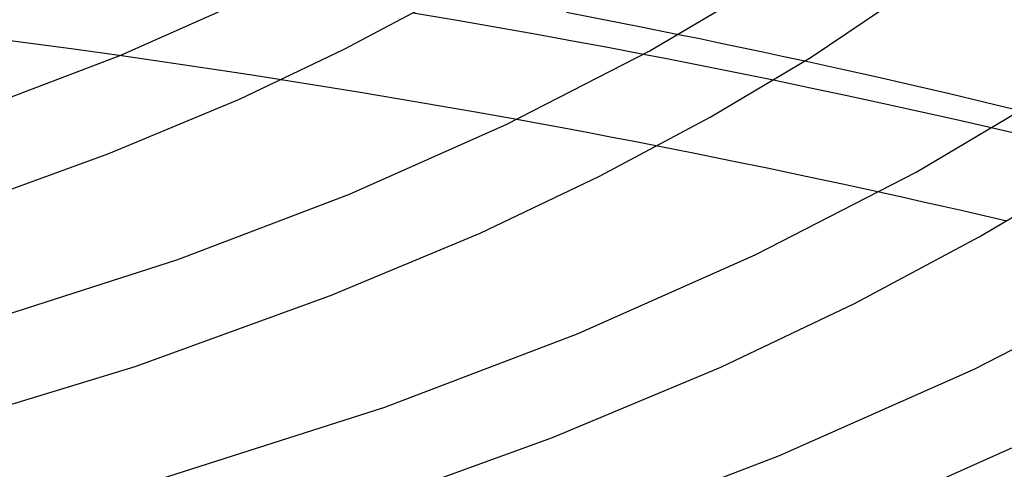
# Model space of a CAD drawing. Header units: millimetres. Extents: x -273 to 273, y -156 to 255.
# Tile 75 of 98: x 68 to 113, y 110 to 130. Entities that reach past the tile are written whole.
import ezdxf

# ---------------------------------------------------------------- set-up
doc = ezdxf.new("R2010")
doc.units = ezdxf.units.MM
doc.layers.add('HIDDEN', color=7, linetype='Continuous')
doc.layers.add('THICK', color=7, linetype='Continuous')

msp = doc.modelspace()

# ---------------------------------------------------------------- linework, layer by layer
at = {"layer": 'HIDDEN'}
for p, q in [((99.173, 129.468), (98.203, 129.666)), ((100.139, 129.268), (99.173, 129.468)), ((101.104, 129.066), (100.139, 129.268)), ((102.066, 128.863), (101.104, 129.066)), ((73.813, 128.528), (72.57, 128.705)), ((97.586, 128.57), (96.589, 128.763)), ((103.025, 128.658), (102.066, 128.863)), ((103.981, 128.451), (103.025, 128.658)), ((75.053, 128.348), (73.813, 128.528)), ((76.291, 128.165), (75.053, 128.348)), ((77.526, 127.979), (76.291, 128.165)), ((98.583, 128.375), (97.586, 128.57)), ((99.578, 128.178), (98.583, 128.375)), ((100.571, 127.979), (99.578, 128.178)), ((78.759, 127.791), (77.526, 127.979)), ((79.989, 127.599), (78.759, 127.791)), ((101.562, 127.778), (100.571, 127.979)), ((102.55, 127.576), (101.562, 127.778)), ((91.861, 125.581), (90.783, 125.777)), ((92.938, 125.382), (91.861, 125.581)), ((94.014, 125.181), (92.938, 125.382)), ((95.088, 124.977), (94.014, 125.181)), ((113.519, 125.171), (112.598, 125.384)), ((96.16, 124.771), (95.088, 124.977)), ((97.231, 124.563), (96.16, 124.771)), ((108.374, 122.239), (107.394, 122.455)), ((109.35, 122.021), (108.374, 122.239)), ((110.323, 121.801), (109.35, 122.021)), ((111.294, 121.58), (110.323, 121.801)), ((112.268, 121.355), (111.294, 121.58)), ((113.244, 121.126), (112.268, 121.355))]:
    msp.add_line(p, q, dxfattribs=at)
at = {"layer": 'THICK'}
for p, q in [((96.862, 128.914), (102.671, 132.353)), ((104.274, 128.634), (109.839, 132.385)), ((72.637, 128.733), (78.937, 131.527)), ((82.878, 129.006), (87.319, 131.37)), ((88.063, 130.315), (86.032, 130.658)), ((94.78, 130.348), (93.061, 130.68)), ((89.965, 129.985), (88.063, 130.315)), ((91.713, 129.674), (89.965, 129.985)), ((96.495, 130.01), (94.78, 130.348)), ((98.203, 129.666), (96.495, 130.01)), ((68.622, 129.247), (66.642, 129.506)), ((93.342, 129.376), (91.713, 129.674)), ((70.598, 128.98), (68.622, 129.247)), ((94.967, 129.072), (93.342, 129.376)), ((96.589, 128.763), (94.967, 129.072)), ((65.765, 126.117), (72.637, 128.733)), ((72.57, 128.705), (70.598, 128.98)), ((78.074, 126.719), (82.878, 129.006)), ((90.337, 125.563), (96.862, 128.914)), ((99.649, 125.888), (104.274, 128.634)), ((105.645, 128.086), (103.981, 128.451)), ((107.304, 127.714), (105.645, 128.086)), ((108.96, 127.337), (107.304, 127.714)), ((81.805, 127.311), (79.989, 127.599)), ((83.613, 127.017), (81.805, 127.311)), ((104.243, 127.223), (102.55, 127.576)), ((110.613, 126.953), (108.96, 127.337)), ((109.091, 123.375), (115.639, 127.252)), ((85.413, 126.716), (83.613, 127.017)), ((105.929, 126.866), (104.243, 127.223)), ((107.606, 126.504), (105.929, 126.866)), ((112.26, 126.563), (110.613, 126.953)), ((72.09, 124.219), (78.074, 126.719)), ((87.206, 126.41), (85.413, 126.716)), ((88.995, 126.097), (87.206, 126.41)), ((109.273, 126.136), (107.606, 126.504)), ((113.9, 126.168), (112.26, 126.563)), ((90.783, 125.777), (88.995, 126.097)), ((110.937, 125.763), (109.273, 126.136)), ((83.122, 122.363), (90.337, 125.563)), ((94.586, 123.193), (99.649, 125.888)), ((112.598, 125.384), (110.937, 125.763)), ((98.942, 124.225), (97.231, 124.563)), ((64.255, 121.377), (72.09, 124.219)), ((100.647, 123.882), (98.942, 124.225)), ((102.346, 123.533), (100.647, 123.882)), ((89.108, 120.585), (94.586, 123.193)), ((101.737, 119.599), (109.091, 123.375)), ((104.037, 123.178), (102.346, 123.533)), ((111.978, 120.405), (117.17, 123.488)), ((105.72, 122.819), (104.037, 123.178)), ((107.394, 122.455), (105.72, 122.819)), ((75.255, 119.368), (83.122, 122.363)), ((82.256, 117.723), (89.108, 120.585)), ((106.294, 117.38), (111.978, 120.405)), ((93.608, 115.993), (101.737, 119.599)), ((65.79, 116.337), (75.255, 119.368)), ((111.755, 114.358), (119.837, 118.508)), ((73.303, 114.478), (82.256, 117.723)), ((100.143, 114.451), (106.294, 117.38)), ((84.745, 112.619), (93.608, 115.993)), ((65.432, 112.074), (73.303, 114.478)), ((92.422, 111.228), (100.143, 114.451)), ((102.822, 110.395), (111.755, 114.358)), ((74.083, 109.204), (84.745, 112.619)), ((82.351, 107.579), (92.422, 111.228)), ((104.345, 106.696), (113.48, 110.748)), ((93.084, 106.688), (102.822, 110.395))]:
    msp.add_line(p, q, dxfattribs=at)

doc.saveas('drawing.dxf')
